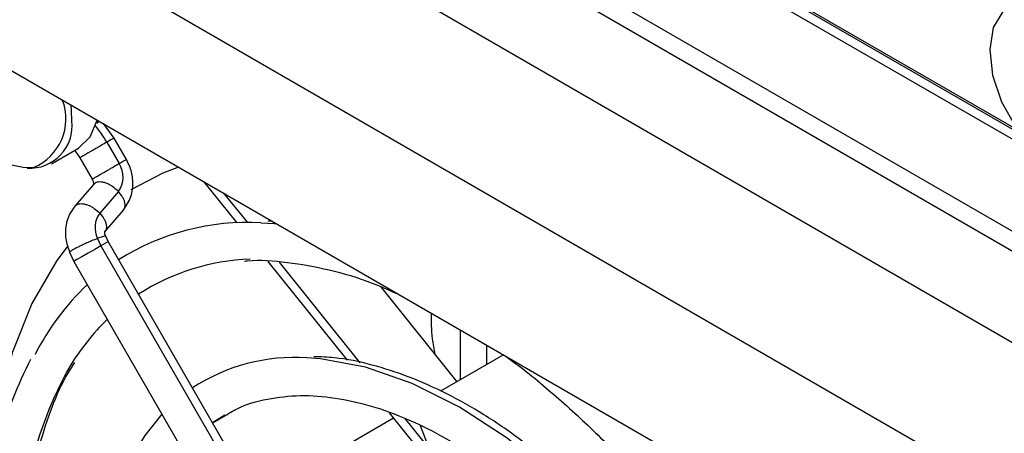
# Model space of a CAD drawing. Header units: millimetres. Extents: x -0.66 to 0.91, y -0.4 to 0.64.
# Tile 106 of 241: x 0.5138 to 0.5535, y -0.2775 to -0.2608. Entities that reach past the tile are written whole.
import ezdxf

# ---------------------------------------------------------------- set-up
doc = ezdxf.new("R2010")
doc.units = ezdxf.units.MM
doc.layers.add('FORMAT', color=7, linetype='Continuous')

msp = doc.modelspace()

# ---------------------------------------------------------------- linework, layer by layer
at = {"layer": 'FORMAT', "color": 7, "linetype": 'Continuous', "lineweight": 25}
for p, q in [((0.501408, -0.239097), (0.656835, -0.328823)), ((0.656835, -0.333314), (0.494323, -0.239498)), ((0.656835, -0.329632), (0.500701, -0.239498)), ((0.512008, -0.241023), (0.554037, -0.265286)), ((0.51206, -0.241141), (0.554155, -0.265442)), ((0.555127, -0.266406), (0.512001, -0.24151)), ((0.656835, -0.339545), (0.494138, -0.245622)), ((0.497973, -0.253925), (0.653061, -0.343455)), ((0.516923, -0.264996), (0.516988, -0.264902)), ((0.517617, -0.265596), (0.517187, -0.265016)), ((0.518113, -0.266455), (0.517617, -0.265596)), ((0.515092, -0.266634), (0.516185, -0.266003)), ((0.516031, -0.266099), (0.516239, -0.266392)), ((0.517328, -0.265763), (0.517824, -0.266622)), ((0.516239, -0.266392), (0.516735, -0.267251)), ((0.52122, -0.267345), (0.522562, -0.269015)), ((0.516791, -0.267463), (0.516041, -0.268337)), ((0.517792, -0.26775), (0.517043, -0.268623)), ((0.522032, -0.267813), (0.522987, -0.269002)), ((0.517243, -0.269374), (0.517993, -0.2685)), ((0.516954, -0.269638), (0.517086, -0.269934)), ((0.517379, -0.269767), (0.51728, -0.269545)), ((0.517086, -0.269934), (0.527836, -0.288554)), ((0.528129, -0.288385), (0.517379, -0.269765)), ((0.515827, -0.270194), (0.515992, -0.270564)), ((0.515993, -0.270565), (0.526743, -0.289185)), ((0.523814, -0.270571), (0.527005, -0.274541)), ((0.524263, -0.270589), (0.527519, -0.27464)), ((0.528351, -0.271579), (0.531425, -0.275403)), ((0.531571, -0.275319), (0.531571, -0.27332)), ((0.532631, -0.274707), (0.532631, -0.273932)), ((0.533301, -0.27432), (0.530771, -0.275781)), ((0.52158, -0.277042), (0.522078, -0.276735)), ((0.521589, -0.277058), (0.522089, -0.27677)), ((0.528701, -0.276651), (0.529808, -0.278027)), ((0.52888, -0.276873), (0.525777, -0.278664)), ((0.529317, -0.276876), (0.53032, -0.278124)), ((0.53032, -0.278124), (0.529969, -0.277181))]:
    msp.add_line(p, q, dxfattribs=at)
at = {"layer": 'FORMAT', "color": 7, "linetype": 'Continuous', "lineweight": 25, "flags": 128}
for points in [[(0.553614, -0.260354), (0.553428, -0.26051), (0.553038, -0.261154), (0.552894, -0.262033), (0.553009, -0.263063), (0.553373, -0.264141), (0.55395, -0.265163), (0.554682, -0.266028), (0.555499, -0.266652), (0.556321, -0.266974), (0.556885, -0.266998)], [(0.51592, -0.264905), (0.515909, -0.264489), (0.515885, -0.264265)], [(0.516185, -0.266003), (0.516661, -0.265547), (0.516939, -0.264873)], [(0.520217, -0.266766), (0.519587, -0.267011), (0.518296, -0.267683)], [(0.523537, -0.269009), (0.524072, -0.26904), (0.524171, -0.269048)], [(0.515732, -0.269979), (0.515318, -0.270532), (0.514303, -0.272262), (0.513515, -0.274238), (0.512963, -0.276435), (0.512654, -0.278828), (0.512592, -0.281387), (0.512692, -0.283211)], [(0.517086, -0.269934), (0.516839, -0.270077), (0.516569, -0.270233), (0.516316, -0.270379), (0.51612, -0.270492), (0.51601, -0.270555), (0.515993, -0.270565)], [(0.517379, -0.269765), (0.517369, -0.269771), (0.517272, -0.269827), (0.517086, -0.269934)], [(0.541489, -0.286674), (0.540457, -0.285072), (0.538864, -0.282923), (0.537145, -0.280953), (0.535331, -0.279194), (0.533452, -0.277678), (0.53154, -0.276429), (0.529628, -0.27547), (0.527749, -0.274817), (0.525934, -0.274481), (0.525383, -0.274442)], [(0.519543, -0.276713), (0.518854, -0.277563), (0.518283, -0.278496)]]:
    msp.add_lwpolyline(points, dxfattribs=at)
at = {"layer": 'FORMAT', "color": 7, "linetype": 'Continuous', "lineweight": 25}
for centre, radius, start, end in [((0.513562, -0.264829), 0.0021157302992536, 292.583288, 21.272233), ((0.514228, -0.265106), 0.0017033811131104, 266.330646, 6.747761), ((0.514322, -0.263513), 0.0032706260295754, 212.780128, 270.919297), ((0.513259, -0.268104), 0.0046942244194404, 29.909428, 39.657924), ((0.516993, -0.267163), 0.0009915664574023, 323.728545, 33.08624), ((0.517813, -0.269202), 0.0009635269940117, 143.071803, 206.894568), ((0.522993, -0.278695), 0.0097010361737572, 86.787829, 122.347548), ((0.523411, -0.279336), 0.0088667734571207, 92.01934, 122.837925), ((0.523871, -0.279166), 0.0106127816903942, 133.746663, 152.748802), ((0.524137, -0.279849), 0.0097214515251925, 134.361379, 148.614862), ((0.524899, -0.281941), 0.0075146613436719, 86.303687, 123.239278), ((0.529723, -0.282567), 0.015916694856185, 150.73548, 181.963876)]:
    msp.add_arc(centre, radius, start, end, dxfattribs=at)
for points, knots in [([(0.5170141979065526, -0.2649168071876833), (0.5170030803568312, -0.2649315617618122), (0.5169787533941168, -0.2649638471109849), (0.516942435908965, -0.2649844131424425), (0.5169227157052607, -0.2649955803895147)], [0, 0, 0, 0, 0.4570052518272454, 1, 1, 1, 1]), ([(0.5176145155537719, -0.2655973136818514), (0.5176136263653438, -0.2655978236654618), (0.5176116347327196, -0.2655989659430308), (0.5175736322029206, -0.2656208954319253), (0.5174936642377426, -0.2656670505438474), (0.5173930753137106, -0.2657251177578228), (0.5173277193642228, -0.2657628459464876)], [0, 0, 0, 0, 0.1754166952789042, 0.3929039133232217, 0.6055496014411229, 1, 1, 1, 1]), ([(0.5173277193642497, -0.2657628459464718), (0.5172517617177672, -0.2658066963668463), (0.5171348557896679, -0.2658741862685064), (0.5169543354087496, -0.2659784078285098), (0.5168129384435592, -0.2660600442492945), (0.5166759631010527, -0.2661391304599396), (0.5165151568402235, -0.2662319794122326), (0.5163522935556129, -0.2663260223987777), (0.5162620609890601, -0.2663781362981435), (0.5162354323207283, -0.266393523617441), (0.5162409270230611, -0.2663903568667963), (0.5162424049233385, -0.2663895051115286)], [0, 0, 0, 0, 0.1683384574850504, 0.2590886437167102, 0.3519050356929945, 0.4448758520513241, 0.5360516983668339, 0.7056647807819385, 0.875277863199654, 0.9664537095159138, 1, 1, 1, 1]), ([(0.5178236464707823, -0.2666218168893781), (0.517888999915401, -0.2665840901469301), (0.5179895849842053, -0.2665260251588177), (0.5180695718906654, -0.2664798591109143), (0.5181076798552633, -0.2664578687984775), (0.5181096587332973, -0.26645673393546), (0.5181105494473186, -0.266456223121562)], [0, 0, 0, 0, 0.3934247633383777, 0.6055175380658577, 0.8224392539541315, 1, 1, 1, 1]), ([(0.5179940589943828, -0.2684983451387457), (0.5181115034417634, -0.2683226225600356), (0.5183367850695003, -0.2679855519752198), (0.5184012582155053, -0.2673835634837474), (0.5183164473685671, -0.2668643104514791), (0.5181755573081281, -0.2665811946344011), (0.5181127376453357, -0.2664549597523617)], [0, 0, 0, 0, 0.3005288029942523, 0.576473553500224, 0.8111592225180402, 1, 1, 1, 1]), ([(0.5167362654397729, -0.2672496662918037), (0.5167358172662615, -0.2672499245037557), (0.5167319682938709, -0.2672521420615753), (0.5167590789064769, -0.2672364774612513), (0.5168478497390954, -0.2671852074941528), (0.5170111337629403, -0.2670909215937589), (0.5171718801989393, -0.266998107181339), (0.5173088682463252, -0.2669190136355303), (0.5174502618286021, -0.266837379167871), (0.5176307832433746, -0.2667331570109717), (0.5177476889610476, -0.2666656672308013), (0.5178236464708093, -0.2666218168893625)], [0, 0, 0, 0, 0.0122799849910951, 0.1054621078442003, 0.2788074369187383, 0.4521527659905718, 0.5453348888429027, 0.6403514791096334, 0.7352102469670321, 0.8279573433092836, 1, 1, 1, 1]), ([(0.5167345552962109, -0.2672506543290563), (0.5167412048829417, -0.2672629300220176), (0.5167554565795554, -0.2672892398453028), (0.5167772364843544, -0.2673444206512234), (0.5167920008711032, -0.2674102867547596), (0.5167895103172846, -0.2674578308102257), (0.5167901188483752, -0.2674594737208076), (0.5167903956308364, -0.2674602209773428)], [0, 0, 0, 0, 0.0945732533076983, 0.2026936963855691, 0.4561683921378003, 0.7526452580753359, 1, 1, 1, 1]), ([(0.5177922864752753, -0.2677497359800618), (0.5177194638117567, -0.2676809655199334), (0.5176073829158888, -0.2675751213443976), (0.5174326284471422, -0.2674709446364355), (0.5172953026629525, -0.2674094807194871), (0.5171612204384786, -0.2673720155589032), (0.5170050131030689, -0.2673582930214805), (0.516866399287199, -0.2673811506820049), (0.5168174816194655, -0.2674494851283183), (0.5168011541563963, -0.2674722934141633)], [0, 0, 0, 0, 0.2129142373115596, 0.327694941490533, 0.4450889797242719, 0.5626783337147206, 0.6779974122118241, 0.8925237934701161, 1, 1, 1, 1]), ([(0.5179820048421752, -0.2684907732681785), (0.5180033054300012, -0.2684714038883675), (0.518046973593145, -0.2684316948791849), (0.518063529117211, -0.2683332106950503), (0.5180594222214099, -0.2682232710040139), (0.5180248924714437, -0.2681017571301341), (0.5179500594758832, -0.267940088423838), (0.5178544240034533, -0.267824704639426), (0.5177922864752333, -0.2677497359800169)], [0, 0, 0, 0, 0.1393956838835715, 0.2857739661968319, 0.4350339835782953, 0.5840460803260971, 0.7297409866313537, 1, 1, 1, 1]), ([(0.5160425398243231, -0.2683350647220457), (0.5159644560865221, -0.2684410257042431), (0.5157945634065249, -0.2686715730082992), (0.5156595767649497, -0.269122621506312), (0.5156401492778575, -0.269659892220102), (0.5157645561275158, -0.2700139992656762), (0.5158280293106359, -0.2701946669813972)], [0, 0, 0, 0, 0.2061836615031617, 0.4486093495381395, 0.718676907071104, 1, 1, 1, 1]), ([(0.5160530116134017, -0.268344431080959), (0.5160689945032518, -0.2683221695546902), (0.5161176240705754, -0.2682544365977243), (0.5162556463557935, -0.2682318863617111), (0.5164118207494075, -0.2682455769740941), (0.5165459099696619, -0.2682830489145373), (0.5166832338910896, -0.2683445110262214), (0.5168579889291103, -0.2684486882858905), (0.5169700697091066, -0.2685545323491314), (0.5170428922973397, -0.2686233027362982)], [0, 0, 0, 0, 0.1052840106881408, 0.3203373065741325, 0.4359396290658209, 0.5538178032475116, 0.6715001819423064, 0.7865628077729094, 0.9999999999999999, 0.9999999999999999, 0.9999999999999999, 0.9999999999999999]), ([(0.5170428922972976, -0.2686233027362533), (0.5171050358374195, -0.2686982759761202), (0.5172006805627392, -0.2688136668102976), (0.5172754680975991, -0.2689753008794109), (0.5173101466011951, -0.2690969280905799), (0.5173136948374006, -0.2692064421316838), (0.5173005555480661, -0.2692968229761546), (0.5172640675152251, -0.2693312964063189), (0.5172494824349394, -0.269345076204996)], [0, 0, 0, 0, 0.2820848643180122, 0.434155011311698, 0.5896875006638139, 0.7454787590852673, 0.898262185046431, 1, 1, 1, 1]), ([(0.5240001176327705, -0.2689496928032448), (0.5239934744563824, -0.2689488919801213), (0.523929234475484, -0.2689411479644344), (0.5238683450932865, -0.2689460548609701), (0.5238137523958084, -0.2689504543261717)], [0, 0, 0, 0, 0.1034118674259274, 1, 1, 1, 1]), ([(0.5169538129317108, -0.2696380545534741), (0.5168720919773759, -0.2696706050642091), (0.516746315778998, -0.2697207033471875), (0.5165551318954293, -0.2698040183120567), (0.5164064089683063, -0.2698712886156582), (0.5162634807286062, -0.269938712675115), (0.5160971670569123, -0.2700207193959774), (0.5159313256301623, -0.270109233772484), (0.5158445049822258, -0.2701669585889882), (0.5158219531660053, -0.2701905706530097), (0.5158294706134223, -0.2701927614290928), (0.5158311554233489, -0.2701932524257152)], [0, 0, 0, 0, 0.1695608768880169, 0.2609700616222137, 0.3544604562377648, 0.4481063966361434, 0.5399443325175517, 0.7107890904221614, 0.8816338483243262, 0.9734717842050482, 1, 1, 1, 1]), ([(0.5172785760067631, -0.2695457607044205), (0.5172760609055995, -0.2695430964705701), (0.5172706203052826, -0.2695373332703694), (0.5172250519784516, -0.2695456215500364), (0.5171343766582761, -0.2695709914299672), (0.5170249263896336, -0.2696116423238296), (0.5169538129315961, -0.2696380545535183)], [0, 0, 0, 0, 0.1848405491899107, 0.3998421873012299, 0.6100576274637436, 1, 1, 1, 1]), ([(0.5172795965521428, -0.2695434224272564), (0.5172680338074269, -0.2695099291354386), (0.5172460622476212, -0.269446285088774), (0.5172449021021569, -0.269388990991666), (0.5172497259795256, -0.2693689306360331), (0.5172472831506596, -0.2693709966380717), (0.5172468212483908, -0.2693713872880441)], [0, 0, 0, 0, 0.3446717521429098, 0.6549462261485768, 0.9347555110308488, 0.9999999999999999, 0.9999999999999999, 0.9999999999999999, 0.9999999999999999]), ([(0.5228746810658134, -0.2705521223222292), (0.5229135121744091, -0.2705473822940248), (0.5234543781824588, -0.2704813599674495), (0.5245913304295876, -0.2705759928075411), (0.5262687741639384, -0.2708644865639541), (0.5277973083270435, -0.2713154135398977), (0.5287696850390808, -0.2717517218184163), (0.5291477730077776, -0.2719213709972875)], [0, 0, 0, 0, 0.0210624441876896, 0.2933720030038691, 0.5625885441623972, 0.8299218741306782, 1, 1, 1, 1]), ([(0.5303945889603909, -0.2726411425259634), (0.530392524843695, -0.2729805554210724), (0.5303892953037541, -0.2735116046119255), (0.5304985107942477, -0.2740909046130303), (0.530537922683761, -0.2742999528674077)], [0, 0, 0, 0, 0.6391364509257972, 0.9999999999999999, 0.9999999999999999, 0.9999999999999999, 0.9999999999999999]), ([(0.5417641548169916, -0.2865154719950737), (0.5414496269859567, -0.2859973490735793), (0.5409522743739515, -0.2851780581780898), (0.5400667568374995, -0.2839322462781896), (0.5391492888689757, -0.2827310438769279), (0.5380008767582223, -0.2813870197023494), (0.5367506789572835, -0.2800814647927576), (0.5354027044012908, -0.2788413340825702), (0.5339839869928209, -0.2777068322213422), (0.5325151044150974, -0.2767055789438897), (0.5310154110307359, -0.2758600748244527), (0.5295010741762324, -0.2751840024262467), (0.5279901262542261, -0.2747035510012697), (0.5266998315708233, -0.2744301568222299), (0.5259392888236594, -0.2744073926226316), (0.5256595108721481, -0.2743990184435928)], [0, 0, 0, 0, 0.0752574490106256, 0.1190021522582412, 0.191325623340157, 0.265851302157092, 0.3452147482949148, 0.4273685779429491, 0.5115158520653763, 0.5970566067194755, 0.6836238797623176, 0.7710229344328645, 0.859188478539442, 0.948200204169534, 1, 1, 1, 1]), ([(0.5332864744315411, -0.2743105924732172), (0.5333090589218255, -0.2743255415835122), (0.5339221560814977, -0.2747313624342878), (0.5351071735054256, -0.2757058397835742), (0.5368037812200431, -0.2772183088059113), (0.5383978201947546, -0.2788621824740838), (0.5398239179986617, -0.2805131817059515), (0.5410111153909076, -0.2820404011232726), (0.5420494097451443, -0.2835040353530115), (0.5428096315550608, -0.2846512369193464), (0.5432447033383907, -0.2853832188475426), (0.5433673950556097, -0.2855896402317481)], [0, 0, 0, 0, 0.0060388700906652, 0.1639361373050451, 0.3201156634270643, 0.4727433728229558, 0.6167214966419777, 0.7421667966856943, 0.8408199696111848, 0.9551106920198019, 1, 1, 1, 1]), ([(0.5142463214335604, -0.2745077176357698), (0.5139978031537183, -0.2750253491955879), (0.5134883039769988, -0.2760865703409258), (0.5129533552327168, -0.2779054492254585), (0.5126018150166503, -0.2798927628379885), (0.5124438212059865, -0.2815334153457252), (0.5124663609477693, -0.2825369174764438), (0.5124722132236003, -0.2827974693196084)], [0, 0, 0, 0, 0.221772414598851, 0.4546662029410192, 0.687068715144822, 0.9187497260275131, 1, 1, 1, 1]), ([(0.5140671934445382, -0.2827961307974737), (0.5140668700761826, -0.2823821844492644), (0.5140660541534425, -0.2813377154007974), (0.5142368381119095, -0.2797753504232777), (0.5145555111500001, -0.2781090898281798), (0.5150374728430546, -0.2765814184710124), (0.515530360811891, -0.275413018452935), (0.5159120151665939, -0.2748255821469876), (0.5160344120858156, -0.274637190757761)], [0, 0, 0, 0, 0.1263760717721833, 0.318871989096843, 0.5126610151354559, 0.7081858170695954, 0.9064149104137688, 1, 1, 1, 1]), ([(0.5220890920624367, -0.2767698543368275), (0.5222471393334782, -0.2766726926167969), (0.5227645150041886, -0.2763546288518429), (0.5237760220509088, -0.2760759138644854), (0.5250951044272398, -0.2759230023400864), (0.5264980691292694, -0.2760214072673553), (0.5279600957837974, -0.2763464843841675), (0.529467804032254, -0.2768964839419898), (0.5310006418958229, -0.2776620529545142), (0.5325351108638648, -0.2786306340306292), (0.5340430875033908, -0.2797816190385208), (0.5354883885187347, -0.2810798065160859), (0.5368386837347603, -0.2824815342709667), (0.5379774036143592, -0.2838273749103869), (0.5389407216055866, -0.2851017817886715), (0.5397187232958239, -0.2862104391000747), (0.540178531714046, -0.2869723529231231), (0.5403838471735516, -0.2873125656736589)], [0, 0, 0, 0, 0.0358729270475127, 0.1174318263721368, 0.1966876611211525, 0.2740861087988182, 0.350356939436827, 0.4260076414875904, 0.5012610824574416, 0.5761087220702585, 0.6503458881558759, 0.7233631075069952, 0.79357350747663, 0.8607339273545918, 0.9090658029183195, 0.9593957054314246, 1, 1, 1, 1])]:
    msp.add_open_spline(points, degree=3, knots=knots, dxfattribs=at)

doc.saveas('drawing.dxf')
